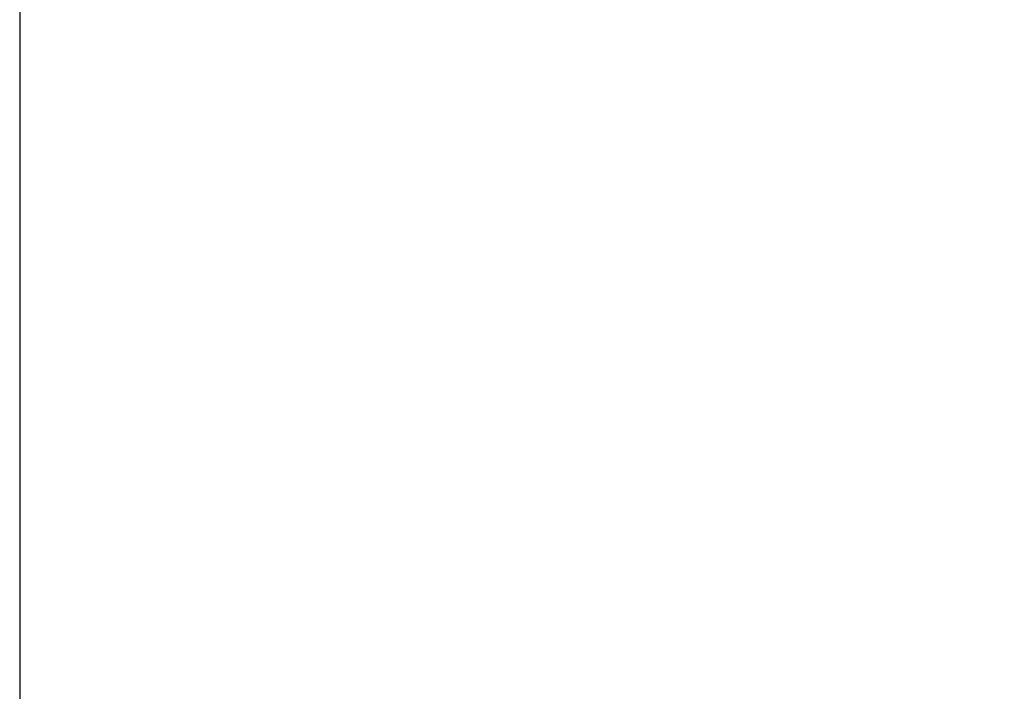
# Model space of a CAD drawing. Header units: millimetres. Extents: x 39 to 159, y 185 to 239.
# Tile 45 of 52: x 118 to 128, y 199 to 206. Entities that reach past the tile are written whole.
import ezdxf

# ---------------------------------------------------------------- set-up
doc = ezdxf.new("R2010")
doc.units = ezdxf.units.MM
doc.header["$LTSCALE"] = 0.1
doc.layers.get('Defpoints').update_dxf_attribs({"linetype": 'CONTINUOUS'})
doc.layers.add('DIM', color=4, linetype='CONTINUOUS')
doc.styles.add('DIM-7', font='SIMPLEX.shx', dxfattribs={"width": 0.7, "bigfont": 'chineset.shx'})
doc.dimstyles.new('CNS', dxfattribs={"dimtxt": 3.5, "dimasz": 2.5, "dimexe": 1, "dimexo": 1.5, "dimgap": 0.09, "dimtad": 0, "dimdsep": 46, "dimtxsty": 'DIM-7', "dimcen": 0.09, "dimclrd": 1, "dimclre": 1, "dimclrt": 4, "dimadec": 0, "dimazin": 0, "dimtfac": 1, "dimtix": 1, "dimtmove": 2, "dimatfit": 3, "dimfxl": 1, "dimtvp": 0.971429, "dimtolj": 1, "dimarcsym": 0})

# ---------------------------------------------------------------- blocks, each defined once
blk = doc.blocks.new('*D7')
at = {"layer": 'Defpoints', "color": 0, "transparency": 16777216}
for p in [(117.785, 209.993), (137.785, 209.993), (137.785, 188.706)]:
    blk.add_point(p, dxfattribs=at)
at = {"layer": 'DIM', "color": 0, "lineweight": -2, "transparency": 16777216}
for p, q in [((117.785, 209.243), (117.785, 188.206)), ((137.785, 209.243), (137.785, 188.206)), ((119.035, 188.706), (136.535, 188.706))]:
    blk.add_line(p, q, dxfattribs=at)
at = {"layer": 'DIM', "color": 0, "transparency": 16777216}
for points in [[(119.035, 188.914), (119.035, 188.497), (117.785, 188.706)], [(136.535, 188.914), (136.535, 188.497), (137.785, 188.706)]]:
    blk.add_solid(points, dxfattribs=at)
at = {"layer": 'DIM', "color": 0, "transparency": 16777216, "insert": (127.785, 190.331), "char_height": 1.75, "attachment_point": 5, "style": 'DIM-7'}
blk.add_mtext('\\A1;20{\\H1.05;\\S+0.2^ -0;}', dxfattribs=at)

msp = doc.modelspace()

# ---------------------------------------------------------------- dimensions: what is measured, and where the dimension line sits
at = {"layer": 'DIM', "color": 0}
dim = msp.add_linear_dim(base=(137.785, 188.706), p1=(117.785, 209.993), p2=(137.785, 209.993), dimstyle='CNS', override={"dimscale": 0.5, "dimgap": 0.8, "dimtad": 1, "dimclrd": 0, "dimclre": 0, "dimclrt": 0, "dimadec": 2, "dimazin": 2, "dimtol": 1, "dimlim": 0, "dimtp": 0.2, "dimtm": 1e-09, "dimtfac": 0.6, "dimtmove": 0}, dxfattribs=at)
dim.commit()
dim.dimension.update_dxf_attribs({"geometry": '*D7', "text_midpoint": (127.785, 190.331)})

doc.saveas('drawing.dxf')
